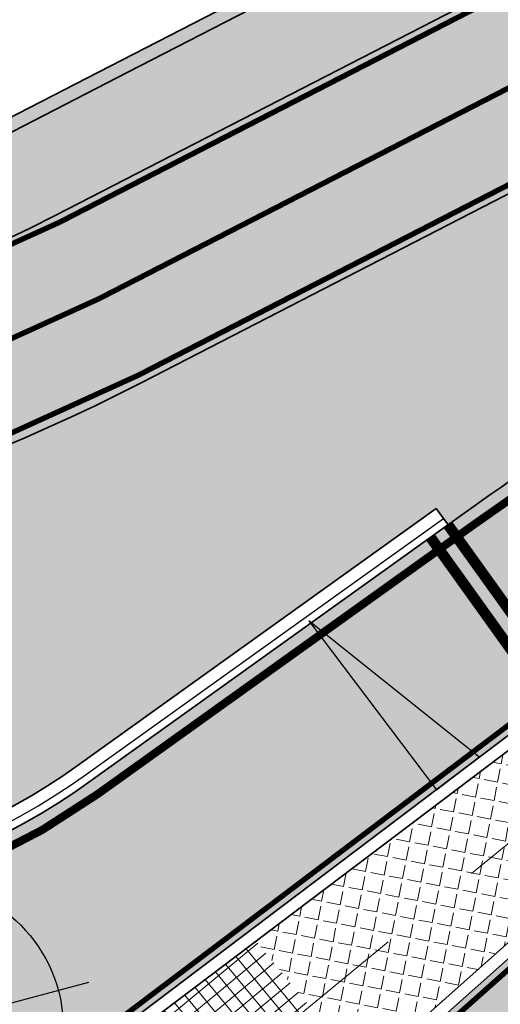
# Model space of a CAD drawing. Header units: metres. Extents: x 180563 to 183411, y 416314 to 418230.
# Tile 63 of 256: x 181012 to 181021, y 417868 to 417886. Entities that reach past the tile are written whole.
import ezdxf
from ezdxf import colors
from ezdxf.entities.mleader import LeaderData, LeaderLine
from ezdxf.math import Vec2, Vec3

# ---------------------------------------------------------------- set-up
doc = ezdxf.new("R2010")
doc.units = ezdxf.units.M
for name, pattern in [('AM-AS', [16, 10, -2, 2, -2]), ('VW-3-3_STREEP', [6, 3, -3]), ('VW-30-270_STREEP', [3, 0.3, -2.7])]:
    doc.linetypes.add(name, pattern=pattern)
doc.layers.get('0').update_dxf_attribs({"color": 40, "lineweight": 0})
for name, color, linetype, lineweight in [('N-WE-AM-AS_WEG_ERFTOEGANGSWEG-G', 6, 'AM-AS', 18), ('N-WE-GW-BERM-G', 90, 'Continuous', 35), ('N-WE-IE-TERREINAFSCHEIDING_KUNSTMATIG_HEKWERK_WILDRASTER-G', 30, 'IE-TERREINAFSCHEIDING-KUNSTMATIG', 35), ('N-WE-VH-GOOT_TEGEL-G', 170, 'Continuous', 25), ('N-WE-VH-KANTOPSLUITING_ACHTERKANTBAND-G', 50, 'Continuous', 35), ('N-WE-VH-KANTVERHARDING_ETW-G', 7, 'Continuous', 35), ('N-WE-VH-KANTVERHARDING_FIETSPAD-G', 7, 'Continuous', 35), ('N-WE-VH-KANTVERHARDING_GOW-G', 7, 'Continuous', 35), ('N-WE-VH-VERKANTING-G', 7, 'Continuous', 25), ('N-WE-VW-MARKERING_LANGS_STREEP_30270_010-G', 7, 'VW-30-270_STREEP', 25), ('N-WE-VW-MARKERING_LANGS_STREEP_33_015-G', 7, 'VW-3-3_STREEP', 25), ('N-WE-VW-MARKERING_LANGS_STREEP_DOORGETROKKEN_010-G', 7, 'Continuous', 25), ('N-WE-VW-MARKERING_LANGS_STREEP_DOORGETROKKEN_020-G', 7, 'Continuous', 25), ('V-WE-GR-BOOM-S', 90, 'Continuous', 25), ('X-XX-AL-VERWIJZING-T25', 2, 'Continuous', 25)]:
    doc.layers.add(name, color=color, linetype=linetype, lineweight=lineweight)
doc.layers.add('N-WE-GW-BERM-A', color=70, linetype='Continuous', lineweight=25, true_color=0x7fff00, transparency=0.6)
for name, color, linetype, lineweight, transparency in [('N-WE-VH-VERHARDING_ASFALT_DEKLAAG-A', 252, 'Continuous', 18, 0.5), ('N-WE-VH-VERHARDING_BETON-A', 252, 'Continuous', 18, 0.75), ('N-WE-VH-VERHARDING_BETONSTEEN_DIVERS-A', 8, 'Continuous', 18, 0.15)]:
    doc.layers.add(name, color=color, linetype=linetype, lineweight=lineweight, transparency=transparency)
doc.styles.add('NLCS-ISO-M500-T25', font='NLCS-ISO.ttf', dxfattribs={"height": 1.25})
doc.linetypes.add('IE-TERREINAFSCHEIDING-KUNSTMATIG', pattern='A,4,[82,NLCS.SHX,S=0.75,R=90,X=0,Y=0],4,-2', length=10)

# ---------------------------------------------------------------- blocks, each defined once
blk = doc.blocks.new('V-SGR-BOOM')
for p, q in [((-2.311741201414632, 2.322650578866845), (2.32427582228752, -2.313366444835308)), ((2.32427582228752, 2.322650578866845), (-2.311741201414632, -2.313366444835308))]:
    blk.add_line(p, q)
for centre, radius in [((0.006267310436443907, 0.004642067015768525), 2.700981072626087), ((0, 0), 0.06735329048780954)]:
    blk.add_circle(centre, radius)

msp = doc.modelspace()

# ---------------------------------------------------------------- hatches: boundary and pattern name
at = {"layer": 'N-WE-GW-BERM-A'}
h = msp.add_hatch(color=256, dxfattribs=at)
h.dxf.hatch_style = 1
edge = h.paths.add_edge_path()
edge.add_line((180869.0403771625, 417954.4852323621), (180868.090481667, 417953.2187475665))
edge.add_arc((180987.2673310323, 418111.648356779), 198.2499999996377, 233.0481068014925, 236.6747380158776)
edge.add_arc((180822.4499482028, 417860.9787927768), 101.7500000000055, 53.05043052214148, 56.67473801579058, ccw=False)
edge.add_line((180883.6130787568, 417942.2938218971), (180914.6905054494, 417918.9181590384))
edge.add_arc((180944.7460978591, 417958.8764043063), 49.9999999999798, 233.0504305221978, 251.3149222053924)
edge.add_line((180928.7277835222, 417911.5117169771), (180937.3396364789, 417908.5992652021))
edge.add_line((180937.3396364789, 417908.5992652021), (180937.5088164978, 417908.5420500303))
edge.add_line((180937.5088164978, 417908.5420500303), (180941.9285625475, 417907.0473313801))
edge.add_arc((180917.3404500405, 417834.3425363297), 76.74999999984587, 55.77153020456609, 71.31492220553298, ccw=False)
edge.add_line((180960.5118858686, 417897.7995267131), (180979.502813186, 417884.879506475))
edge.add_line((180979.502813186, 417884.879506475), (180979.9085559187, 417884.6034691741))
edge.add_arc((180997.908372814, 417911.0611068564), 31.99999999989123, 235.7715301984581, 297.2279695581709)
edge.add_line((181012.5493984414, 417882.6069266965), (181014.6918537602, 417883.7093216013))
edge.add_line((181014.6918537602, 417883.7093216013), (181026.4505802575, 417889.7597442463))
edge.add_arc((181050.4710129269, 417843.0771049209), 52.50000000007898, 107.21374926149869, 117.2279695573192, ccw=False)
edge.add_line((181034.9343057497, 417893.2254920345), (181053.3590593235, 417898.9337514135))
edge.add_arc((181043.001254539, 417932.3660094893), 35.0000000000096, 287.2137492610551, 307.8215622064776)
edge.add_arc((180999.2834235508, 417988.6829222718), 106.294062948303, 307.8215622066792, 311.9122398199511)
edge.add_line((181070.2869587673, 417909.58219026), (181070.2875546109, 417912.2913982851))
edge.add_arc((180999.2834235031, 417988.6829222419), 104.294062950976, 305.2194494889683, 312.90673934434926, ccw=False)
edge.add_arc((181045.0130763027, 417923.9037027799), 25.00000000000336, 297.588115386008, 305.2194494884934, ccw=False)
edge.add_arc((181043.0012545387, 417932.3660094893), 33.50000000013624, 287.2137492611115, 293.932524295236, ccw=False)
edge.add_line((181052.9151534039, 417900.3665624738), (181034.3424311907, 417895.1359067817))
edge.add_arc((181050.4710129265, 417843.0771049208), 54.49999999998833, 107.2137492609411, 117.2279695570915)
edge.add_line((181025.5355161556, 417891.5381305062), (181013.7767896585, 417885.4877078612))
edge.add_line((181013.7767896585, 417885.4877078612), (181011.6343343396, 417884.3853129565))
edge.add_arc((180997.9083728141, 417911.0611068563), 29.99999999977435, 235.7715301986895, 297.22796955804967, ccw=False)
edge.add_line((180981.0335444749, 417886.2570715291), (180980.6278017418, 417886.5331088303))
edge.add_line((180980.6278017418, 417886.5331088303), (180961.6368744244, 417899.4531290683))
edge.add_arc((180917.3404500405, 417834.3425363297), 78.7499999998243, 55.77153020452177, 71.31492220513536)
edge.add_line((180942.5692951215, 417908.9419188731), (180938.0251335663, 417910.4787137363))
edge.add_line((180938.0251335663, 417910.4787137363), (180937.8757936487, 417910.6103475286))
edge.add_line((180937.8757936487, 417910.6103475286), (180935.2126652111, 417911.5345402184))
edge.add_line((180935.2126652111, 417911.5345402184), (180935.049, 417911.492))
edge.add_line((180935.049, 417911.492), (180930.76, 417912.58))
edge.add_line((180930.76, 417912.58), (180917.4781484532, 417918.7676903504))
edge.add_arc((180944.7460979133, 417958.8764043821), 48.50000009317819, 233.05043052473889, 235.790135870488, ccw=False)
edge.add_line((180915.5921732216, 417920.1169063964), (180884.5147465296, 417943.4925692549))
edge.add_arc((180822.4499482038, 417860.9787927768), 103.2499999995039, 53.05043052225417, 56.67473801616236)
edge.add_arc((180987.2673310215, 418111.6483567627), 196.7499999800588, 234.5177571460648, 236.6747380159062, ccw=False)
edge.add_line((180873.0636722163, 417951.4357267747), (180869.0403771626, 417954.4852323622))
h = msp.add_hatch(color=256, dxfattribs=at)
h.dxf.hatch_style = 1
edge = h.paths.add_edge_path()
edge.add_line((181019.6246731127, 417877.1487756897), (181019.8430799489, 417876.8439422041))
edge.add_line((181019.8430799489, 417876.8439422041), (181020.1616336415, 417877.0721792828))
edge.add_arc((181136.6452796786, 417714.4943203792), 199.9999999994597, 122.202636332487, 125.6208084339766, ccw=False)
edge.add_line((181030.0622374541, 417883.7280496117), (181029.1273482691, 417884.7357732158))
edge.add_arc((181026.9280384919, 417882.6954211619), 3.000000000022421, 42.85281396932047, 117.2279695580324)
edge.add_line((181025.5554423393, 417885.3630005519), (181014.1507606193, 417879.4947507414))
edge.add_arc((180997.9083728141, 417911.0611068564), 35.49999999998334, 247.75717453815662, 297.2279695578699, ccw=False)
edge.add_arc((180983.3348631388, 417875.4259722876), 2.999999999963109, 67.75717453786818, 148.3830421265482)
edge.add_line((180980.7801477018, 417876.9986861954), (180979.3627754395, 417874.696307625))
edge.add_line((180979.3627754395, 417874.696307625), (180979.5543778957, 417874.57835213))
edge.add_line((180979.5543778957, 417874.57835213), (180978.5480507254, 417872.9436749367))
edge.add_line((180978.5480507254, 417872.9436749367), (180982.5582376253, 417870.9917218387))
edge.add_arc((180988.9589614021, 417884.1416784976), 14.6249999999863, 244.0455590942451, 287.0518075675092)
edge.add_arc((180998.6357589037, 417852.5923585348), 18.37500000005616, 76.25473446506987, 107.05180756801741, ccw=False)
edge.add_arc((181005.8827305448, 417882.2188905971), 12.12499999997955, 256.2547344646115, 305.6208084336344)
edge.add_line((181012.9445515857, 417872.362607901), (181019.6246731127, 417877.1487756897))
at = {"layer": 'N-WE-VH-VERHARDING_ASFALT_DEKLAAG-A'}
h = msp.add_hatch(color=256, dxfattribs=at)
h.dxf.hatch_style = 1
edge = h.paths.add_edge_path()
edge.add_line((181023.9574605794, 417871.4390150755), (181027.0859675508, 417868.1443601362))
edge.add_arc((181034.7618543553, 417858.9204367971), 12.00000000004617, 14.319646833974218, 129.7662650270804, ccw=False)
edge.add_arc((181043.4822331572, 417861.1464182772), 3.000000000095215, -43.94151421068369, 14.319646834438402, ccw=False)
edge.add_line((181045.642378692, 417859.0646470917), (181024.5261814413, 417837.1534689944))
edge.add_line((181024.5261814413, 417837.1534689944), (181027.0941959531, 417834.6302738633))
edge.add_line((181027.0941959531, 417834.6302738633), (181044.576270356, 417852.7705119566))
edge.add_arc((181046.7364158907, 417850.6887407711), 2.999999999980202, 9.173210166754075, 136.0584857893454, ccw=False)
edge.add_line((181049.6980486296, 417851.1669996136), (181049.7728541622, 417850.7037640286))
edge.add_arc((181101.6014270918, 417859.0732937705), 52.50000000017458, 189.1732101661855, 223.9792220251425)
edge.add_arc((181101.6014270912, 417859.0732937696), 52.49999999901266, 223.9792220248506, 232.5867300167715)
edge.add_line((181069.70453687, 417817.3739125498), (181073.7488937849, 417814.2802837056))
edge.add_line((181073.7488937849, 417814.2802837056), (181094.1601943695, 417798.6671739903))
edge.add_arc((180974.1671311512, 417641.7980732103), 197.5000000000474, 38.42939247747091, 52.58673001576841, ccw=False)
edge.add_line((181128.8836360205, 417764.5541448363), (181145.5997339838, 417743.4858895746))
edge.add_arc((181188.6853429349, 417777.6711247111), 55.00000000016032, 218.4293924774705, 232.9201131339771)
edge.add_arc((185318.2645728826, 423241.9395734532), 6904.208297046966, 232.9201131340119, 233.4982623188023)
edge.add_arc((181447.4701584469, 418011.1929324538), 397.0000000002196, 233.4982623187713, 239.4672498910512)
edge.add_arc((181039.2420212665, 417319.0640495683), 406.5500000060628, 55.194988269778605, 59.467249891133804, ccw=False)
edge.add_arc((182390.9257072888, 419263.5190459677), 1961.561910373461, 235.1949882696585, 235.5071009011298)
edge.add_arc((182390.925707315, 419263.5190460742), 1961.561910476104, 235.5071009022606, 236.7314184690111)
edge.add_arc((181321.4654169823, 417633.4741601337), 11.999999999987, 236.7314184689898, 282.4889878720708)
edge.add_line((181324.0604405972, 417621.7581090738), (181334.742, 417624.1240000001))
edge.add_line((181334.742, 417624.1240000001), (181342.1744013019, 417625.7406179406))
edge.add_line((181342.1744013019, 417625.7406179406), (181341.5337581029, 417628.6432537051))
edge.add_line((181341.5337581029, 417628.6432537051), (181332.5456870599, 417626.7240531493))
edge.add_arc((181327.3251842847, 417651.1729048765), 25.0000000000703, 236.6098987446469, 282.05321670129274, ccw=False)
edge.add_arc((182370.6151032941, 419234.0000838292), 1920.730923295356, 235.1898583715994, 236.6098987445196, ccw=False)
edge.add_arc((181039.2420212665, 417319.0640495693), 411.5500000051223, 55.19498827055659, 59.46724989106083)
edge.add_arc((181447.4701584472, 418011.1929324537), 392.0000000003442, 233.49826231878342, 239.4672498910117, ccw=False)
edge.add_arc((185318.2645728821, 423241.939573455), 6899.208297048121, 232.92011313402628, 233.4982623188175, ccw=False)
edge.add_arc((181188.6853429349, 417777.6711247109), 50.00000000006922, 218.4293924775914, 232.92011313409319, ccw=False)
edge.add_line((181149.516607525, 417746.5936382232), (181132.8005095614, 417767.6618934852))
edge.add_arc((180974.1671311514, 417641.7980732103), 202.4999999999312, 38.42939247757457, 52.58673001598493)
edge.add_line((181097.1979934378, 417802.6385436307), (181076.7866928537, 417818.2516533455))
edge.add_line((181076.7866928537, 417818.2516533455), (181072.7423359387, 417821.3452821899))
edge.add_arc((181101.6014270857, 417859.0732937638), 47.49999999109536, 224.1160582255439, 232.5867300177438, ccw=False)
edge.add_arc((181101.6014270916, 417859.0732937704), 47.49999999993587, 189.173210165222, 224.116058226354, ccw=False)
edge.add_line((181054.7089087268, 417851.5008620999), (181053.9511844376, 417856.1930933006))
edge.add_arc((181014.4627479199, 417849.8163087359), 39.99999999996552, 9.173210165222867, 37.31683373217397)
edge.add_arc((181054.2266308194, 417880.1285770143), 9.99999999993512, 126.33610568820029, 217.325219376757, ccw=False)
edge.add_arc((181107.5998703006, 417810.4746913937), 97.74999999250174, 121.2915826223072, 127.34649693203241, ccw=False)
edge.add_arc((180999.2834235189, 417988.6829222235), 110.7940629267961, 301.2915826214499, 306.3934500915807)
edge.add_arc((181015.8448981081, 417965.1346753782), 82.01476059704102, 306.8408792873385, 325.5039879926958)
edge.add_line((181083.4386433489, 417918.6857081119), (181085.7132467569, 417922.1964234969))
edge.add_line((181085.7132467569, 417922.1964234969), (181083.1332877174, 417923.8679869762))
edge.add_arc((181041.2135424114, 417951.12115106), 49.9999999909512, 318.14543273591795, 326.97101180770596, ccw=False)
edge.add_arc((180999.2834235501, 417988.6829222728), 106.2940629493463, 307.8215622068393, 318.1454327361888, ccw=False)
edge.add_arc((181043.001254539, 417932.3660094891), 34.99999999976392, 287.21374926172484, 307.8215622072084, ccw=False)
edge.add_line((181053.3590593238, 417898.9337514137), (181034.9343057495, 417893.2254920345))
edge.add_arc((181050.4710129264, 417843.0771049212), 52.49999999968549, 107.2137492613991, 117.2279695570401)
edge.add_line((181026.4505802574, 417889.7597442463), (181014.6918537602, 417883.7093216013))
edge.add_line((181014.6918537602, 417883.7093216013), (181012.5493984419, 417882.6069266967))
edge.add_arc((180997.9083728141, 417911.0611068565), 31.99999999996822, 235.7715301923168, 297.2279695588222, ccw=False)
edge.add_line((180979.9085559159, 417884.603469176), (180979.5028131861, 417884.879506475))
edge.add_line((180979.5028131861, 417884.879506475), (180960.5118858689, 417897.7995267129))
edge.add_arc((180917.3404500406, 417834.3425363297), 76.74999999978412, 55.77153020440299, 71.31492220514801)
edge.add_line((180941.9285625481, 417907.0473313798), (180928.7277835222, 417911.5117169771))
edge.add_arc((180944.7460978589, 417958.8764043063), 49.99999999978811, 233.0504305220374, 251.3149222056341, ccw=False)
edge.add_line((180914.6905054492, 417918.9181590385), (180883.6130787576, 417942.2938218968))
edge.add_arc((180822.4499482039, 417860.9787927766), 101.7499999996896, 53.05043052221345, 56.67473801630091)
edge.add_arc((180987.267331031, 418111.6483567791), 198.2499999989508, 233.0504305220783, 236.67473801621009, ccw=False)
edge.add_line((180868.0969071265, 417953.2139142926), (180695.0033424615, 418083.4105631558))
edge.add_line((180695.0033424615, 418083.4105631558), (180673.1425976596, 418099.8536684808))
edge.add_arc((181118.205810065, 418691.555364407), 740.3999999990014, 231.3617944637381, 233.050430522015, ccw=False)
edge.add_line((180655.8996165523, 418113.2257495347), (180652.0126978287, 418116.1366751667))
edge.add_line((180652.0126978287, 418116.1366751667), (180646.862441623, 418120.1159113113))
edge.add_line((180646.862441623, 418120.1159113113), (180645.5120458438, 418118.4580384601))
edge.add_line((180645.5120458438, 418118.4580384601), (180649.9790000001, 418115.029))
edge.add_line((180649.9790000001, 418115.029), (180654.1247068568, 418111.9628643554))
edge.add_line((180654.1247068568, 418111.9628643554), (180654.3351972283, 418109.9960256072))
edge.add_arc((181118.2058098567, 418691.5553641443), 743.8999996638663, 231.4230003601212, 233.0504305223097)
edge.add_line((180671.0387061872, 418097.0565913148), (180692.8994509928, 418080.6134859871))
edge.add_line((180692.8994509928, 418080.6134859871), (180865.9930156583, 417950.4168371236))
edge.add_arc((180987.2673310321, 418111.6483567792), 201.7499999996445, 233.0504305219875, 236.6747380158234)
edge.add_arc((180822.4499482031, 417860.9787927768), 98.24999999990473, 53.05043052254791, 56.67473801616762, ccw=False)
edge.add_line((180881.5091872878, 417939.4967447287), (180912.5866139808, 417916.1210818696))
edge.add_arc((180944.7460978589, 417958.876404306), 53.49999999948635, 233.0504305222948, 251.3149222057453)
edge.add_line((180927.6065015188, 417908.196188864), (180940.8072805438, 417903.7318032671))
edge.add_arc((180917.3404500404, 417834.3425363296), 73.24999999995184, 55.771530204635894, 71.31492220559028, ccw=False)
edge.add_line((180958.5431558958, 417894.9057225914), (180976.7192531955, 417882.5400523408))
edge.add_arc((180975.0317703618, 417880.059648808), 2.999999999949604, -31.617541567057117, 55.77153020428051, ccw=False)
edge.add_line((180977.5864697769, 417878.4869088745), (180975.0638972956, 417874.3893373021))
edge.add_line((180975.0638972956, 417874.3893373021), (180978.2262197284, 417872.8500872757))
edge.add_line((180978.2262197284, 417872.8500872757), (180980.7801477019, 417876.9986861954))
edge.add_arc((180983.3348631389, 417875.4259722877), 2.999999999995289, 67.7571745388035, 148.3830421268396, ccw=False)
edge.add_arc((180997.9083728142, 417911.0611068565), 35.49999999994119, 247.7571745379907, 297.2279695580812)
edge.add_line((181014.1507606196, 417879.4947507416), (181025.5554423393, 417885.3630005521))
edge.add_arc((181026.9280384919, 417882.6954211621), 2.99999999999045, 42.85281396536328, 117.2279695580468, ccw=False)
edge.add_line((181029.1273482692, 417884.7357732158), (181030.0622374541, 417883.7280496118))
edge.add_arc((181136.6452796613, 417714.4943204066), 199.999999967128, 122.2026363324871, 125.6208084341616)
edge.add_line((181020.1616336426, 417877.0721792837), (181019.8430799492, 417876.8439422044))
edge.add_line((181019.8430799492, 417876.8439422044), (181022.055540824, 417873.7559795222))
edge.add_arc((181022.9601614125, 417872.5594589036), 1.500000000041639, -48.327945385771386, 127.0908345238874, ccw=False)
h = msp.add_hatch(color=256, dxfattribs=at)
h.dxf.hatch_style = 1
edge = h.paths.add_edge_path()
edge.add_line((180692.8994509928, 418080.6134859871), (180865.9930156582, 417950.4168371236))
edge.add_arc((180987.2673310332, 418111.6483567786), 201.7499999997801, 233.0504305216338, 236.6747380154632)
edge.add_arc((180822.4499482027, 417860.9787927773), 98.24999999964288, 53.050430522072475, 56.67473801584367, ccw=False)
edge.add_line((180881.5091872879, 417939.4967447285), (180912.5866139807, 417916.1210818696))
edge.add_arc((180944.7460978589, 417958.8764043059), 53.49999999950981, 233.0504305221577, 251.3149222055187)
edge.add_line((180927.6065015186, 417908.196188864), (180940.8072805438, 417903.7318032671))
edge.add_arc((180917.3404500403, 417834.3425363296), 73.2500000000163, 55.77153020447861, 71.31492220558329, ccw=False)
edge.add_line((180958.543155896, 417894.9057225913), (180976.7192531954, 417882.5400523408))
edge.add_arc((180975.0317703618, 417880.059648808), 2.999999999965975, -31.617541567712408, 55.77153020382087, ccw=False)
edge.add_line((180977.5864697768, 417878.4869088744), (180975.0638972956, 417874.389337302))
edge.add_line((180975.0638972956, 417874.389337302), (180978.2262197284, 417872.8500872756))
edge.add_line((180978.2262197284, 417872.8500872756), (180980.7801477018, 417876.9986861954))
edge.add_arc((180983.3348631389, 417875.4259722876), 3.000000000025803, 67.75717453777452, 148.3830421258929, ccw=False)
edge.add_arc((180997.9083728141, 417911.0611068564), 35.49999999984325, 247.757174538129, 297.2279695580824)
edge.add_line((181014.1507606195, 417879.4947507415), (181025.5554423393, 417885.3630005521))
edge.add_arc((181026.9280384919, 417882.695421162), 3.000000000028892, 42.85281396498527, 117.2279695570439, ccw=False)
edge.add_line((181029.1273482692, 417884.7357732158), (181030.0622374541, 417883.7280496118))
edge.add_arc((181136.6452796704, 417714.4943203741), 199.9999999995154, 121.90415695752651, 122.20263632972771, ccw=False)
edge.add_line((181030.9452939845, 417884.2809895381), (181034.3837190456, 417886.4215667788))
edge.add_line((181034.3837190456, 417886.4215667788), (181032.6289559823, 417888.3130381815))
edge.add_arc((181033.3620592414, 417888.9931555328), 0.9999999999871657, 110.43608743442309, 222.8528139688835, ccw=False)
edge.add_arc((181050.4710129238, 417843.0771049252), 49.9999999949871, 107.2137492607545, 110.43608743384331, ccw=False)
edge.add_line((181035.6741489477, 417890.8374736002), (181050.0314825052, 417895.285586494))
edge.add_arc((180999.2834235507, 417988.6829222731), 106.2940629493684, 298.517737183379, 307.8215622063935)
edge.add_arc((181043.0012545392, 417932.3660094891), 34.99999999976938, 287.2137492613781, 307.82156220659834, ccw=False)
edge.add_line((181053.3590593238, 417898.9337514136), (181034.9343057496, 417893.2254920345))
edge.add_arc((181050.4710129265, 417843.077104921), 52.49999999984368, 107.2137492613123, 117.2279695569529)
edge.add_line((181026.4505802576, 417889.7597442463), (181014.6918537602, 417883.7093216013))
edge.add_line((181014.6918537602, 417883.7093216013), (181012.5493984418, 417882.6069266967))
edge.add_arc((180997.908372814, 417911.0611068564), 31.99999999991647, 235.77153019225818, 297.22796955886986, ccw=False)
edge.add_line((180979.9085559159, 417884.603469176), (180979.5028131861, 417884.879506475))
edge.add_line((180979.5028131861, 417884.879506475), (180960.5118858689, 417897.7995267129))
edge.add_arc((180917.3404500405, 417834.3425363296), 76.74999999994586, 55.77153020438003, 71.314922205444)
edge.add_line((180941.9285625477, 417907.04733138), (180928.7277835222, 417911.511716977))
edge.add_arc((180944.746097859, 417958.8764043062), 49.99999999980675, 233.0504305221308, 251.3149222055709, ccw=False)
edge.add_line((180914.6905054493, 417918.9181590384), (180883.613078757, 417942.2938218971))
edge.add_arc((180822.4499482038, 417860.9787927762), 101.7499999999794, 53.05043052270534, 56.67473801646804)
edge.add_arc((180987.2673310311, 418111.6483567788), 198.2499999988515, 233.0504305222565, 236.67473801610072, ccw=False)
edge.add_line((180868.0969071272, 417953.213914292), (180695.0033424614, 418083.4105631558))
edge.add_line((180695.0033424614, 418083.4105631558), (180673.1425976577, 418099.8536684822))
edge.add_arc((181118.2058100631, 418691.5553644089), 740.3999999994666, 231.3617944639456, 233.050430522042, ccw=False)
edge.add_line((180655.8996165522, 418113.2257495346), (180652.0126978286, 418116.1366751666))
edge.add_line((180652.0126978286, 418116.1366751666), (180646.8624416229, 418120.1159113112))
edge.add_line((180646.8624416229, 418120.1159113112), (180645.5120458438, 418118.4580384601))
edge.add_line((180645.5120458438, 418118.4580384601), (180649.979, 418115.029))
edge.add_line((180649.979, 418115.029), (180654.1247068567, 418111.9628643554))
edge.add_line((180654.1247068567, 418111.9628643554), (180654.3351972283, 418109.9960256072))
edge.add_arc((181118.2058098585, 418691.5553641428), 743.8999996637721, 231.4230003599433, 233.0504305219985)
edge.add_line((180671.0387061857, 418097.0565913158), (180692.8994509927, 418080.613485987))
at = {"layer": 'N-WE-VH-VERHARDING_BETON-A'}
h = msp.add_hatch(color=256, dxfattribs=at)
h.dxf.hatch_style = 1
edge = h.paths.add_edge_path()
edge.add_arc((181002.6428488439, 417819.8365463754), 14.99999999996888, 54.052296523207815, 96.97446409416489, ccw=False)
edge.add_line((181011.4485475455, 417831.979843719), (181016.7920261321, 417828.1050261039))
edge.add_arc((180870.0303811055, 417625.716737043), 249.9999999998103, 51.61962450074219, 54.05229652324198, ccw=False)
edge.add_arc((185318.3099398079, 423241.9993993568), 6914.483371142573, 231.6196245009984, 231.6752198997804)
edge.add_line((181030.5116775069, 417817.5301763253), (181033.0028603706, 417820.6897694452))
edge.add_line((181033.0028603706, 417820.6897694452), (181011.502692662, 417838.4699644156))
edge.add_line((181011.502692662, 417838.4699644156), (181014.1612309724, 417841.4586387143))
edge.add_line((181014.1612309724, 417841.4586387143), (181034.3310440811, 417822.1833498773))
edge.add_line((181034.3310440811, 417822.1833498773), (181036.8913745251, 417824.7877195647))
edge.add_line((181036.8913745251, 417824.7877195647), (181020.2661090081, 417841.131855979))
edge.add_arc((181029.0292567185, 417850.0457351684), 12.49999999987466, 175.2104641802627, 225.4885475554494, ccw=False)
edge.add_arc((180998.6357589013, 417852.5923585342), 18.00000000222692, 355.2104641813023, 358.1749776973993)
edge.add_arc((181031.6190195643, 417851.5413988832), 15.00000000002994, 134.9649405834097, 178.1749776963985, ccw=False)
edge.add_line((181021.0189100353, 417862.1544888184), (181026.8375423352, 417867.9660046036))
edge.add_arc((181035.317629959, 417859.4755326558), 12.00000000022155, 133.5182601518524, 134.9649405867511, ccw=False)
edge.add_line((181027.0546013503, 417868.1773921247), (181023.957460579, 417871.4390150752))
edge.add_line((181023.957460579, 417871.4390150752), (181014.5905621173, 417863.101604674))
edge.add_line((181014.5905621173, 417863.101604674), (181012.0526412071, 417866.1933610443))
edge.add_line((181012.0526412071, 417866.1933610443), (181022.0555408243, 417873.7559795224))
edge.add_line((181022.0555408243, 417873.7559795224), (181019.843079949, 417876.8439422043))
edge.add_line((181019.843079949, 417876.8439422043), (181013.162958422, 417872.0577744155))
edge.add_arc((181005.8827305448, 417882.2188905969), 12.4999999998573, 256.25473446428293, 305.6208084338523, ccw=False)
edge.add_arc((180998.6357589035, 417852.5923585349), 18.00000000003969, 76.25473446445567, 107.0518075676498)
edge.add_arc((180988.958961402, 417884.1416784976), 14.99999999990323, 244.0455590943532, 287.0518075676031, ccw=False)
edge.add_line((180982.3941165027, 417870.6545434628), (180968.0408842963, 417877.6409599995))
edge.add_arc((181077.454965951, 418102.4265439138), 250.0000000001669, 242.8639729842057, 244.0455590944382, ccw=False)
edge.add_line((180963.4288224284, 417879.9449972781), (180961.6740098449, 417876.521103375))
edge.add_line((180961.6740098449, 417876.521103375), (180972.597987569, 417870.3837312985))
edge.add_line((180972.597987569, 417870.3837312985), (180975.6518208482, 417868.6680090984))
edge.add_line((180975.6518208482, 417868.6680090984), (180983.5044892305, 417864.2561777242))
edge.add_line((180983.5044892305, 417864.2561777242), (180981.4075026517, 417860.8499118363))
edge.add_line((180981.4075026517, 417860.8499118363), (180973.9322192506, 417865.8749157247))
edge.add_line((180973.9322192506, 417865.8749157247), (180971.0251812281, 417867.8290727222))
edge.add_line((180971.0251812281, 417867.8290727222), (180960.6263107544, 417874.8193581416))
edge.add_line((180960.6263107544, 417874.8193581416), (180958.4768059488, 417871.6886543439))
edge.add_line((180958.4768059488, 417871.6886543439), (180975.3384638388, 417860.1116362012))
edge.add_arc((180968.2632340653, 417849.8067284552), 12.49999999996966, 5.2402483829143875, 55.526960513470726, ccw=False)
edge.add_arc((180998.63575891, 417852.5923585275), 18.00000000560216, 185.2402483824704, 185.9859937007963)
edge.add_arc((180965.8156941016, 417849.1509421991), 14.99999999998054, -38.99816696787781, 5.985993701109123, ccw=False)
edge.add_line((180977.47318552, 417839.7115092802), (180972.6290672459, 417833.7291300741))
edge.add_line((180972.6290672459, 417833.7291300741), (180976.1697860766, 417830.4613832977))
edge.add_line((180976.1697860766, 417830.4613832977), (180978.4406462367, 417833.1283655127))
edge.add_line((180978.4406462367, 417833.1283655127), (180984.2800009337, 417839.9863197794))
edge.add_line((180984.2800009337, 417839.9863197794), (180987.2194667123, 417837.2734723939))
edge.add_line((180987.2194667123, 417837.2734723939), (180980.8510081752, 417830.9038306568))
edge.add_line((180980.8510081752, 417830.9038306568), (180978.3743854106, 417828.4267477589))
edge.add_line((180978.3743854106, 417828.4267477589), (180981.2601268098, 417825.7634828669))
edge.add_line((180981.2601268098, 417825.7634828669), (180986.7769421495, 417831.1747158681))
edge.add_arc((180995.5299711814, 417822.2509003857), 12.49999999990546, 84.15549173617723, 134.4464488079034, ccw=False)
edge.add_arc((180998.6357589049, 417852.59235856), 18.00000002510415, 264.155491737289, 276.9744640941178)
edge = h.paths.add_edge_path(flags=16)
edge.add_arc((180998.635758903, 417852.5923585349), 11.50000000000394, -36.870821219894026, 143.129178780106, ccw=False)
edge.add_arc((180998.635758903, 417852.5923585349), 11.50000000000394, 143.129178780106, 323.12917878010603, ccw=False)
at = {"layer": 'N-WE-VH-VERHARDING_BETONSTEEN_DIVERS-A'}
h = msp.add_hatch(dxfattribs=at)
h.set_pattern_fill('ANGLE', color=256, scale=0.05, angle=-280.9057677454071)
h.set_pattern_definition([(79.09423225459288, (0, 0), (-0.3429424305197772, 0.06607610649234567), [0.254, -0.09524999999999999]), (169.0942322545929, (0, 0), (-0.0660761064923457, -0.3429424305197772), [0.2539999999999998, -0.09524999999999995])])
h.paths.add_polyline_path([(181023.8078657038, 417871.6070816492, 0.4025519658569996), (181023.9456587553, 417873.3684211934), (181017.2688461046, 417867.8876457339), (181018.2652975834, 417866.673680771)])
h.paths.add_polyline_path([(181023.9456587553, 417873.3684211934, 0.4025519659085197), (181022.1912339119, 417873.5765014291), (181016.2723966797, 417869.1016081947), (181017.2688461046, 417867.8876457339)])
h = msp.add_hatch(dxfattribs=at)
h.set_pattern_fill('NET', color=256, scale=0.07499999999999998, angle=-230.3894270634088)
h.set_pattern_definition([(129.6105729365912, (0, 0), (-0.1834504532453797, -0.151820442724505), []), (219.6105729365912, (0, 0), (0.151820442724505, -0.1834504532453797), [])])
h.paths.add_polyline_path([(181018.2653770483, 417866.6735839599), (181016.2724761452, 417869.1015113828), (181012.3751350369, 417866.1551122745), (181014.6158908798, 417863.4253695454)])
at = {"layer": 'N-WE-VH-VERKANTING-G'}
h = msp.add_hatch(color=256, dxfattribs=at)
h.dxf.hatch_style = 1
h.paths.add_polyline_path([(181019.6255979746, 417871.9188391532), (181020.4232783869, 417872.5219195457), (181017.2533630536, 417875.0606967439)])

# ---------------------------------------------------------------- linework, layer by layer
at = {"layer": 'N-WE-AM-AS_WEG_ERFTOEGANGSWEG-G', "flags": 128}
msp.add_lwpolyline([(180998.6357589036, 417852.5923585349), (181035.2713157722, 417882.6652797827, -0.04761436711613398), (181051.0383287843, 417893.2720036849, 0.05191025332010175), (181069.5803985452, 417905.977729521, 0.07389224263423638), (181084.0981945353, 417922.5704006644)], format="xyb", dxfattribs=at)
at = {"layer": 'N-WE-GW-BERM-G', "flags": 128}
msp.add_lwpolyline([(181070.2875546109, 417912.291398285, -0.03355471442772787), (181059.4308180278, 417903.4799733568, -0.03331028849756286), (181056.5908813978, 417901.7462112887, -0.02932458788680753), (181052.9151534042, 417900.3665624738), (181052.9151534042, 417900.3665624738), (181034.3424311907, 417895.1359067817, 0.04372310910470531), (181025.5355161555, 417891.5381305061), (181013.7767896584, 417885.4877078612), (181011.6343343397, 417884.3853129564, -0.2747720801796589), (180981.0335444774, 417886.2570715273), (180980.6278017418, 417886.5331088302), (180961.6368744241, 417899.4531290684, 0.06792501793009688), (180942.5692951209, 417908.9419188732), (180934.9687284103, 417911.5123626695)], format="xyb", dxfattribs=at)
at = {"layer": 'N-WE-IE-TERREINAFSCHEIDING_KUNSTMATIG_HEKWERK_WILDRASTER-G', "ltscale": 0.4, "flags": 128}
msp.add_lwpolyline([(181070.2869587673, 417909.5821902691), (181068.707520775, 417910.5179952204, -0.02789417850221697), (181059.5749954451, 417903.2757360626, -0.03338941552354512), (181056.6995835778, 417901.5209404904, -0.0294077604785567), (181052.9860373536, 417900.1268002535), (181034.4133245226, 417894.8961472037, 0.04370816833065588), (181025.6498991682, 417891.3158322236), (181013.8911726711, 417885.2654095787), (181011.7487173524, 417884.1630146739, -0.1355089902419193), (180995.987684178, 417880.872144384), (180995.6761699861, 417881.0808884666), (180986.8500982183, 417887.0001964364), (180979.0224500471, 417892.379878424), (180969.679, 417898.776), (180959.864, 417905.389), (180941.181554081, 417914.4638183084), (180939.4346602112, 417912.1347046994), (180937.6398854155, 417909.7417519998), (180934.4399241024, 417912.1418035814), (180930.7599999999, 417912.5799999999), (180917.4781484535, 417918.7676903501)], format="xyb", dxfattribs=at)
at = {"layer": 'N-WE-VH-GOOT_TEGEL-G', "flags": 128}
msp.add_lwpolyline([(180963.4972381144, 417880.078486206, 0.005155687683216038), (180968.1065327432, 417877.7758313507), (180982.4597649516, 417870.7894148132, 0.1898841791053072), (180993.3135202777, 417869.9444845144, -0.1351923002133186), (181002.9483010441, 417870.2225735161, 0.2187944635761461), (181013.0755956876, 417872.1797078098), (181019.7557172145, 417876.9658755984)], format="xyb", dxfattribs=at)
at = {"layer": 'N-WE-VH-KANTOPSLUITING_ACHTERKANTBAND-G', "flags": 128}
msp.add_lwpolyline([(180979.3627754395, 417874.696307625), (180979.5543778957, 417874.57835213), (180978.5480507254, 417872.9436749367), (180982.5582376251, 417870.9917218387, 0.1898841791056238), (180993.2475421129, 417870.1595935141, -0.1351923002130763), (181003.0017623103, 417870.4411299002, 0.218794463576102), (181012.9445515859, 417872.3626079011), (181019.6246731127, 417877.1487756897), (181019.8430799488, 417876.8439422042)], format="xyb", dxfattribs=at)
msp.add_lwpolyline([(181012.3751350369, 417866.1551122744), (181022.1912339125, 417873.5765014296, -0.9607996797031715), (181023.8078657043, 417871.6070816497), (181014.6158908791, 417863.4253695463)], format="xyb", close=True, dxfattribs=at)
at = {"layer": 'N-WE-VH-KANTVERHARDING_ETW-G', "flags": 128}
msp.add_lwpolyline([(181013.1629584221, 417872.0577744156), (181020.1616336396, 417877.0721792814, -0.01621837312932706), (181030.9452939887, 417884.2809895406), (181038.3532225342, 417888.8927646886, -0.02375807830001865), (181046.6455628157, 417893.5238156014, 0.04961380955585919), (181064.4634075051, 417904.7186589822)], format="xyb", dxfattribs=at)
msp.add_lwpolyline([(181012.0526412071, 417866.1933610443), (181022.0555408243, 417873.7559795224, -0.9607996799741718), (181023.9574605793, 417871.4390150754), (181014.5905621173, 417863.101604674)], format="xyb", close=True, dxfattribs=at)
at = {"layer": 'N-WE-VH-KANTVERHARDING_FIETSPAD-G', "flags": 128}
for points in [[(180868.0969071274, 417953.2139142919, 0.01581534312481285), (180878.3505105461, 417945.9975532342, -0.01581534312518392), (180883.6130787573, 417942.2938218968), (180914.6905054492, 417918.9181590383, 0.07986302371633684), (180928.7277835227, 417911.5117169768), (180941.9285625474, 417907.04733138, -0.06792501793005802), (180960.5118858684, 417897.7995267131), (180979.502813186, 417884.8795064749), (180979.9085559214, 417884.6034691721, 0.2747720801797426), (181012.5493984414, 417882.6069266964), (181014.6918537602, 417883.7093216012), (181026.4505802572, 417889.7597442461, -0.04372310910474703), (181034.9343057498, 417893.2254920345), (181053.3590593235, 417898.9337514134, 0.09016167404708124), (181064.4634075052, 417904.7186589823)], [(180978.2262197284, 417872.8500872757), (180980.7801477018, 417876.9986861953, -0.3670659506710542), (180984.4704612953, 417878.2027360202, 0.2192733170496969), (181014.1507606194, 417879.4947507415), (181025.5554423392, 417885.3630005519, -0.3364165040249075), (181029.1273482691, 417884.7357732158), (181030.0622374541, 417883.7280496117)]]:
    msp.add_lwpolyline(points, format="xyb", dxfattribs=at)
at = {"layer": 'N-WE-VH-KANTVERHARDING_GOW-G', "flags": 128}
msp.add_lwpolyline([(180900.9687931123, 417921.1683627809, 0.01469377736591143), (180939.1716083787, 417894.1533746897, 0.03329487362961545), (180968.0408842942, 417877.6409600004), (180982.3941165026, 417870.6545434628, 0.1898841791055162), (180993.3575057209, 417869.8010785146, -0.1351923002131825), (181002.9126602, 417870.0768692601, 0.21879446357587), (181013.1629584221, 417872.0577744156)], format="xyb", dxfattribs=at)
at = {"layer": 'N-WE-VH-VERHARDING_ASFALT_DEKLAAG-A', "flags": 128}
for points in [[(181078.4555859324, 417917.7590439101, -0.04507687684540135), (181064.4634075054, 417904.7186589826, -0.09016167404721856), (181053.3590593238, 417898.9337514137), (181034.9343057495, 417893.2254920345, 0.04372310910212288), (181026.4505802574, 417889.7597442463), (181014.6918537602, 417883.7093216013), (181012.5493984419, 417882.6069266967, -0.2747720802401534), (180979.9085559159, 417884.603469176), (180979.5028131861, 417884.879506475), (180960.5118858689, 417897.7995267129, 0.06792501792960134), (180941.9285625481, 417907.0473313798), (180928.7277835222, 417911.5117169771, -0.07986302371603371)], [(180984.4704612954, 417878.2027360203, 0.2192733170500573), (181014.1507606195, 417879.4947507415), (181025.5554423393, 417885.3630005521, -0.3364165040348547), (181029.1273482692, 417884.7357732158), (181030.0622374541, 417883.7280496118, -0.001302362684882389), (181030.9452939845, 417884.2809895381), (181034.3837190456, 417886.4215667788), (181032.6289559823, 417888.3130381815, -0.5340440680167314), (181033.0128969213, 417889.9302177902, -0.01406102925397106), (181035.6741489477, 417890.8374736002), (181050.0314825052, 417895.285586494, 0.04061791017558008), (181064.4634075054, 417904.7186589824, -0.09016167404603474), (181053.3590593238, 417898.9337514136), (181034.9343057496, 417893.2254920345, 0.04372310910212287), (181026.4505802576, 417889.7597442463), (181014.6918537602, 417883.7093216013), (181012.5493984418, 417882.6069266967, -0.2747720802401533), (180979.9085559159, 417884.603469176)], [(180984.4704612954, 417878.2027360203, 0.2192733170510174), (181014.1507606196, 417879.4947507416), (181025.5554423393, 417885.3630005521, -0.3364165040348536), (181029.1273482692, 417884.7357732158), (181030.0622374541, 417883.7280496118, 0.01491569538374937), (181020.1616336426, 417877.0721792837), (181019.8430799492, 417876.8439422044), (181022.055540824, 417873.7559795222, -0.9607996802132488), (181023.957460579, 417871.4390150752), (181023.9574605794, 417871.4390150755), (181027.0859675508, 417868.1443601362, -0.5511567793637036), (181046.3890260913, 417861.8884121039, -0.2598336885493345), (181045.642378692, 417859.0646470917), (181024.5261814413, 417837.1534689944), (181027.0941959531, 417834.6302738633), (181044.576270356, 417852.7705119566, -0.618126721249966), (181049.6980486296, 417851.1669996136), (181049.7728541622, 417850.7037640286, 0.1530483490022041), (181063.8228645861, 417822.6174270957), (181063.8228645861, 417822.6174270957, 0.03757500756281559), (181069.70453687, 417817.3739125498), (181073.7488937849, 417814.2802837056), (181094.1601943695, 417798.6671739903, -0.06185173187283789), (181128.8836360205, 417764.5541448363)]]:
    msp.add_lwpolyline(points, format="xyb", dxfattribs=at)
at = {"layer": 'N-WE-VH-VERHARDING_BETON-A', "flags": 128}
msp.add_lwpolyline([(181000.8214443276, 417834.7255519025, -0.189504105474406), (181011.4485475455, 417831.979843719), (181016.7920261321, 417828.1050261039, -0.01061493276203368), (181025.2502109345, 417821.6932775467, 0.0002425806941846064), (181030.5116775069, 417817.5301763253), (181033.0028603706, 417820.6897694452), (181011.502692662, 417838.4699644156), (181014.1612309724, 417841.4586387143), (181034.3310440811, 417822.1833498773), (181036.8913745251, 417824.7877195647), (181020.2661090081, 417841.131855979, -0.2229680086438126), (181016.5729051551, 417851.0894332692, 0.01293585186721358), (181016.6266283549, 417852.0191078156, -0.190805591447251), (181021.0189100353, 417862.1544888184), (181026.8375423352, 417867.9660046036, -0.00631241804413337), (181027.0546013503, 417868.1773921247), (181023.957460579, 417871.4390150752), (181014.5905621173, 417863.101604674), (181012.0526412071, 417866.1933610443), (181022.0555408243, 417873.7559795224), (181019.843079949, 417876.8439422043), (181013.162958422, 417872.0577744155, -0.2187944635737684), (181002.9126602, 417870.0768692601, 0.1351923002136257), (180993.3575057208, 417869.8010785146, -0.1898841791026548)], format="xyb", dxfattribs=at)
at = {"layer": 'N-WE-VH-VERKANTING-G', "flags": 128}
msp.add_lwpolyline([(181019.6255979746, 417871.9188391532), (181020.4232783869, 417872.5219195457), (181017.2533630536, 417875.0606967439)], close=True, dxfattribs=at)
at = {"layer": 'N-WE-VW-MARKERING_LANGS_STREEP_30270_010-G', "const_width": 0.1, "flags": 128}
msp.add_lwpolyline([(180655.550809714, 418111.2649430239, 0.007047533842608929), (180672.0906519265, 418098.4551298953), (180693.9531219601, 418082.0143182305, 0.002678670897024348), (180694.3795274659, 418081.6899953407), (180867.0404580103, 417951.8187630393, 0.01582238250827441), (180877.3890758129, 417944.5353141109, -0.01581534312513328), (180882.561133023, 417940.8952833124), (180913.4013761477, 417917.6980239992), (180913.6385597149, 417917.5196204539, 0.07986302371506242), (180928.1671425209, 417909.8539529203), (180941.3679215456, 417905.3895673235, -0.06792501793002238), (180959.5275208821, 417896.3526246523), (180978.5184481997, 417883.4326044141), (180978.924190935, 417883.1565671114, 0.05234496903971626), (180985.1328935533, 417879.8225148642, 0.2192733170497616), (181013.3500795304, 417881.0508387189), (181025.4472462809, 417887.2754049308, -0.3364165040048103), (181031.1027640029, 417886.2822949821), (181032.2220382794, 417885.075821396)], format="xyb", dxfattribs=at)
at = {"layer": 'N-WE-VW-MARKERING_LANGS_STREEP_33_015-G', "const_width": 0.15, "flags": 128}
msp.add_lwpolyline([(180978.1830452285, 417872.3984297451), (180982.2737610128, 417870.4072793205, 0.1898841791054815), (180993.4381457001, 417869.5381675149, -0.1351923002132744), (181002.8473186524, 417869.8097447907, 0.2187944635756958), (181013.3231234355, 417871.8342298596), (181020.3217986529, 417876.8486347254, -0.01472566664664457), (181030.0803878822, 417883.4144182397)], format="xyb", dxfattribs=at)
at = {"layer": 'N-WE-VW-MARKERING_LANGS_STREEP_DOORGETROKKEN_010-G', "const_width": 0.1, "flags": 128}
for points in [[(180694.9131756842, 418083.2906884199), (180868.0067403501, 417953.094039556, 0.01581534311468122), (180878.2681018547, 417945.8722184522, -0.01581534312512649), (180883.5229119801, 417942.173947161), (180914.600338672, 417918.7982843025, 0.07986302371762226), (180928.6797285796, 417911.3696229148), (180941.8805076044, 417906.905237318, -0.06792501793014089), (180960.4275117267, 417897.6755065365), (180979.4184390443, 417884.7554862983), (180979.8241817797, 417884.4794489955, 0.2747720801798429), (181012.618028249, 417882.4735477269), (181014.7604835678, 417883.5759426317), (181026.5192100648, 417889.6263652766, -0.04372310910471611), (181034.9786963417, 417893.0822109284), (181053.4034499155, 417898.7904703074, 0.09016167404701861), (181064.5553881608, 417904.6001703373)], [(180978.1960487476, 417873.0872071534), (180980.6524119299, 417877.0773218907, -0.367065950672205), (180984.5272412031, 417878.3415742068, 0.2192733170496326), (181014.0821308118, 417879.6281297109), (181025.4868125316, 417885.4963795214, -0.3364165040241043), (181029.2373137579, 417884.8377908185), (181030.172202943, 417883.8300672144)], [(181010.8901000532, 417865.5024756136), (181021.9650787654, 417873.8756315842, -0.0186748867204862), (181022.0660678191, 417873.9462165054)], [(181024.0931946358, 417871.3599858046, -0.007401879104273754), (181024.057190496, 417871.3269706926), (181013.6863775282, 417862.0959830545)]]:
    msp.add_lwpolyline(points, format="xyb", dxfattribs=at)
at = {"layer": 'N-WE-VW-MARKERING_LANGS_STREEP_DOORGETROKKEN_020-G', "const_width": 0.2, "flags": 128}
for points in [[(181019.8430799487, 417876.8439422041), (181021.9681519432, 417873.8779494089)], [(181019.5179242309, 417876.6109749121), (181021.6489721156, 417873.6366414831)]]:
    msp.add_lwpolyline(points, dxfattribs=at)

# ---------------------------------------------------------------- block references
at = {"layer": 'V-WE-GR-BOOM-S', "rotation": 329.9999999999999}
msp.add_blockref('V-SGR-BOOM', (181009.980354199, 417867.4859326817), dxfattribs=at)

# ---------------------------------------------------------------- leaders
at = {"layer": 'X-XX-AL-VERWIJZING-T25'}
ml = msp.add_multileader_mtext('Standard', dxfattribs=at)
ml.set_content('\\pxi-3,l4,t4;Nieuw amfibieënraster', color=256, style='NLCS-ISO-M500-T25')
ml.set_leader_properties(color=256, linetype='ByLayer', lineweight=-1)
ml.build(insert=Vec2(0, 0))
ml.multileader.update_dxf_attribs({"text_left_attachment_type": 5, "text_right_attachment_type": 5, "dogleg_length": 1.25, "arrow_head_size": 1.25})
ctx = ml.context
ctx.base_point, ctx.char_height, ctx.arrow_head_size, ctx.landing_gap_size, ctx.plane_origin, ctx.plane_x_axis, ctx.plane_y_axis = Vec3(180983.0652465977, 417915.4922150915), 1.25, 1.25, 0.45, Vec3(180999.4199080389, 417889.2996800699), Vec3(0.7999903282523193, -0.6000128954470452), Vec3(0.6000128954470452, 0.7999903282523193)
ctx.left_attachment, ctx.right_attachment = 5, 5
notes = []
notes.append((ctx, [(0, (1, 1, 0), (180998.0850650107, 417904.2269729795), (-0.7999903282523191, 0.6000128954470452), 1.25, [(0, [(180999.6651961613, 417880.8522452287)], 0, [])])]))
ctx.mtext.insert, ctx.mtext.text_direction, ctx.mtext.rotation, ctx.mtext.width, ctx.mtext.flow_direction = Vec3(180984.3252615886, 417916.422194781), Vec3(0.7999903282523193, -0.6000128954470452), 5.639668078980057, 56.23489508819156, 5
for ctx, leaders in notes:
    for number, flags, end, landing, length, lines in leaders:
        leader = LeaderData()
        leader.index, (leader.has_last_leader_line, leader.has_dogleg_vector, leader.attachment_direction) = number, flags
        leader.last_leader_point, leader.dogleg_vector, leader.dogleg_length = Vec3(end), Vec3(landing), length
        for number, points, colour, breaks in lines:
            line = LeaderLine()
            line.index, line.vertices, line.color, line.breaks = number, Vec3.list(points), colors.encode_raw_color(colour), breaks
            leader.lines.append(line)
        ctx.leaders.append(leader)

doc.saveas('drawing.dxf')
